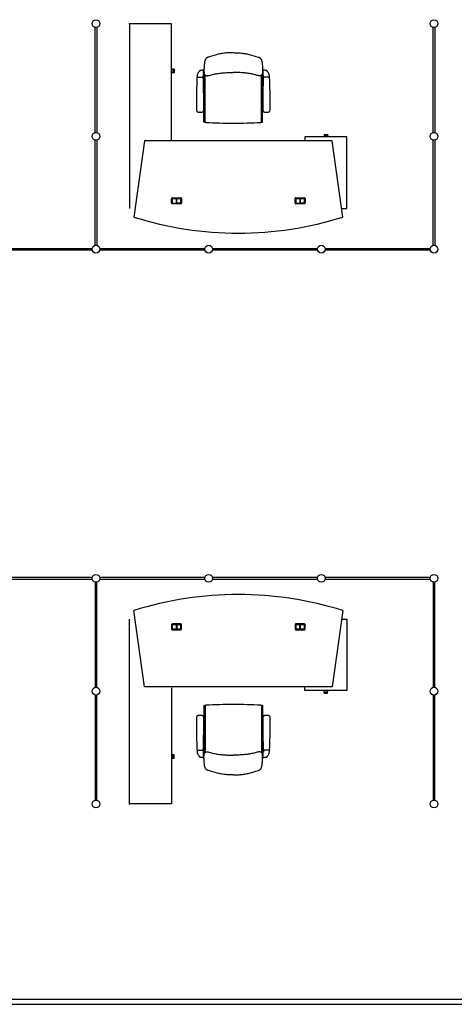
# Model space of a CAD drawing. Header units: millimetres. Extents: x 391350 to 515311, y -283575 to -199836.
# Tile 49 of 102: x 439995 to 444239, y -227452 to -217851. Entities that reach past the tile are written whole.
import ezdxf

# ---------------------------------------------------------------- set-up
doc = ezdxf.new("R2010")
doc.units = ezdxf.units.MM

msp = doc.modelspace()

# ---------------------------------------------------------------- linework, layer by layer
at = {"color": 0}
for p, q in [((440731.4, -218951.3), (440731.4, -217926.3)), ((440748.4, -217926.3), (440748.4, -218951.3)), ((441068.7, -217891.6), (441068.7, -219691.6)), ((441478.7, -217891.6), (441068.7, -217891.6)), ((441478.7, -219021.3), (441478.7, -217891.6)), ((444031.4, -218951.3), (444031.4, -217926.3)), ((444048.4, -217926.3), (444048.4, -218951.3)), ((442080.4, -218172.1), (442080.6, -218172.1)), ((442080.6, -218172.1), (442080.4, -218172.1)), ((441491.7, -218334.1), (441478.7, -218334.1)), ((441491.7, -218368.1), (441478.7, -218368.1)), ((441491.7, -218334.1), (441491.7, -218368.1)), ((441503.7, -218334.2), (441491.7, -218334.2)), ((441503.7, -218368), (441491.7, -218368)), ((441503.7, -218334.2), (441503.7, -218368)), ((441726.3, -218412.4, -0.1), (441786.7, -218412.4, -0.1)), ((441726.5, -218412.4, -0.1), (441726.5, -218409.4, -0.1)), ((441786.5, -218412.4, -0.1), (441786.5, -218398.6, -0.1)), ((441790.5, -218344, -0.1), (441790.5, -218382.4, -0.1)), ((441790.5, -218347.4, -0.1), (441793.5, -218352.4, -0.1)), ((441790.5, -218372.4, -0.1), (441790.5, -218352.4, -0.1)), ((441790.5, -218356.4, -0.1), (441790.5, -218354.6, -0.1)), ((441790.5, -218356.2, -0.1), (441790.5, -218368.4, -0.1)), ((441790.5, -218368.4, -0.1), (441790.5, -218370.1, -0.1)), ((441790.5, -218377.4, -0.1), (441793.5, -218372.4, -0.1)), ((441793.5, -218355.4, -0.1), (441793.5, -218352.4, -0.1)), ((441793.5, -218369.4, -0.1), (441793.5, -218355.4, -0.1)), ((441793.5, -218372.4, -0.1), (441793.5, -218369.4, -0.1)), ((441794.5, -218673.3), (441794.5, -218383)), ((441804.5, -218845.1), (441804.5, -218390.5)), ((442356.5, -218845.1), (442356.5, -218390.5)), ((442366.5, -218673.3), (442366.5, -218383)), ((442370.5, -218347.4, -0.1), (442367.5, -218352.4, -0.1)), ((442367.5, -218355.4, -0.1), (442367.5, -218352.4, -0.1)), ((442367.5, -218369.4, -0.1), (442367.5, -218355.4, -0.1)), ((442367.5, -218372.4, -0.1), (442367.5, -218369.4, -0.1)), ((442370.5, -218377.4, -0.1), (442367.5, -218372.4, -0.1)), ((442370.5, -218344, -0.1), (442370.5, -218382.4, -0.1)), ((442370.5, -218372.4, -0.1), (442370.5, -218352.4, -0.1)), ((442370.5, -218356.4, -0.1), (442370.5, -218354.6, -0.1)), ((442370.5, -218356.2, -0.1), (442370.5, -218368.4, -0.1)), ((442370.5, -218368.4, -0.1), (442370.5, -218370.1, -0.1)), ((442434.7, -218412.4, -0.1), (442374.3, -218412.4, -0.1)), ((442374.5, -218412.4, -0.1), (442374.5, -218398.6, -0.1)), ((442434.5, -218412.4, -0.1), (442434.5, -218409.4, -0.1)), ((441791.5, -218706.3), (441791.5, -218680.4)), ((441793, -218676.8), (441793, -218676.9)), ((442368, -218676.8), (442368, -218676.9)), ((442369.5, -218706.3), (442369.5, -218680.4)), ((441756.5, -218752.2, -0.1), (441755.5, -218752.2, -0.1)), ((441756.5, -218752.2, -0.1), (441757.5, -218752.2, -0.1)), ((441793, -218709.9), (441793, -218709.8)), ((441794.5, -218847.9), (441794.5, -218713.4)), ((442366.5, -218847.9), (442366.5, -218713.4)), ((442368, -218709.9), (442368, -218709.8)), ((442404.5, -218752.2, -0.1), (442403.5, -218752.2, -0.1)), ((442404.5, -218752.2, -0.1), (442405.5, -218752.2, -0.1)), ((441797.4, -218849.7), (441804.6, -218846.2)), ((442363.6, -218849.7), (442356.4, -218846.2)), ((442968.2, -218982.1), (443002.2, -218982.1)), ((442968.2, -218982.1), (442968.2, -218994.6)), ((442968.3, -218970.1), (443002.1, -218970.1)), ((442968.3, -218970.1), (442968.3, -218982.1)), ((443002.1, -218970.1), (443002.1, -218982.1)), ((443002.2, -218982.1), (443002.2, -218994.6)), ((440731.4, -220051.3), (440731.4, -219026.3)), ((440748.4, -219026.3), (440748.4, -220051.3)), ((441214.7, -219031.6), (441110.3, -219774.7)), ((443044.7, -219031.6), (441214.7, -219031.6)), ((443190.7, -218994.6), (442779.7, -218994.6)), ((442779.7, -218994.6), (442779.7, -219031.6)), ((443149.1, -219774.7), (443044.7, -219031.6)), ((443190.7, -219691.6), (443190.7, -218994.6)), ((444031.4, -220051.3), (444031.4, -219026.3)), ((444048.4, -219026.3), (444048.4, -220051.3)), ((441477.7, -219639.6), (441477.7, -219593.6)), ((441483.7, -219587.6), (441569.7, -219587.6)), ((441483.7, -219595.6), (441483.7, -219637.6)), ((441569.7, -219645.6), (441483.7, -219645.6)), ((441484.2, -219637.6), (441484.2, -219595.6)), ((441567.7, -219593.6), (441485.7, -219593.6)), ((441485.7, -219594.1), (441526.5, -219594.1)), ((441485.7, -219639.1), (441526.5, -219639.1)), ((441485.7, -219639.6), (441567.7, -219639.6)), ((441524.5, -219594.1), (441524.5, -219639.1)), ((441526.5, -219594.1), (441526.5, -219639.1)), ((441527, -219639.1), (441527, -219594.1)), ((441527, -219594.1), (441567.7, -219594.1)), ((441567.7, -219639.1), (441527, -219639.1)), ((441529, -219639.1), (441529, -219594.1)), ((441569.2, -219595.6), (441569.2, -219637.6)), ((441569.7, -219637.6), (441569.7, -219595.6)), ((441575.7, -219593.6), (441575.7, -219639.6)), ((442683.7, -219639.6), (442683.7, -219593.6)), ((442689.7, -219587.6), (442775.7, -219587.6)), ((442689.7, -219595.6), (442689.7, -219637.6)), ((442775.7, -219645.6), (442689.7, -219645.6)), ((442690.2, -219637.6), (442690.2, -219595.6)), ((442773.7, -219593.6), (442691.7, -219593.6)), ((442691.7, -219594.1), (442732.5, -219594.1)), ((442691.7, -219639.1), (442732.5, -219639.1)), ((442691.7, -219639.6), (442773.7, -219639.6)), ((442730.5, -219594.1), (442730.5, -219639.1)), ((442732.5, -219594.1), (442732.5, -219639.1)), ((442733, -219639.1), (442733, -219594.1)), ((442733, -219594.1), (442773.7, -219594.1)), ((442773.7, -219639.1), (442733, -219639.1)), ((442735, -219639.1), (442735, -219594.1)), ((442775.2, -219595.6), (442775.2, -219637.6)), ((442775.7, -219637.6), (442775.7, -219595.6)), ((442781.7, -219593.6), (442781.7, -219639.6)), ((443137.5, -219691.6), (443190.7, -219691.6)), ((439677.4, -220080.3), (440702.4, -220080.3)), ((440702.4, -220097.3), (439677.4, -220097.3)), ((440777.4, -220080.3), (441802.4, -220080.3)), ((441802.4, -220097.3), (440777.4, -220097.3)), ((441877.4, -220080.3), (442902.4, -220080.3)), ((442902.4, -220097.3), (441877.4, -220097.3)), ((442977.4, -220080.3), (444002.4, -220080.3)), ((444002.4, -220097.3), (442977.4, -220097.3)), ((440702.4, -223290.1), (439677.4, -223290.1)), ((439677.4, -223307.1), (440702.4, -223307.1)), ((441802.4, -223290.1), (440777.4, -223290.1)), ((440777.4, -223307.1), (441802.4, -223307.1)), ((442902.4, -223290.1), (441877.4, -223290.1)), ((441877.4, -223307.1), (442902.4, -223307.1)), ((444002.4, -223290.1), (442977.4, -223290.1)), ((442977.4, -223307.1), (444002.4, -223307.1)), ((440731.4, -223336.1), (440731.4, -224361.1)), ((440748.4, -224361.1), (440748.4, -223336.1)), ((444031.4, -223336.1), (444031.4, -224361.1)), ((444048.4, -224361.1), (444048.4, -223336.1)), ((441068.7, -225495.8), (441068.7, -223695.8)), ((441214.7, -224355.8), (441110.3, -223612.7)), ((443149.1, -223612.7), (443044.7, -224355.8)), ((443137.5, -223695.8), (443190.7, -223695.8)), ((443190.7, -223695.8), (443190.7, -224392.8)), ((441477.7, -223747.8), (441477.7, -223793.8)), ((441569.7, -223741.8), (441483.7, -223741.8)), ((441483.7, -223791.8), (441483.7, -223749.8)), ((441484.2, -223749.8), (441484.2, -223791.8)), ((441485.7, -223747.8), (441567.7, -223747.8)), ((441485.7, -223748.3), (441526.5, -223748.3)), ((441524.5, -223793.3), (441524.5, -223748.3)), ((441526.5, -223793.3), (441526.5, -223748.3)), ((441527, -223748.3), (441527, -223793.3)), ((441567.7, -223748.3), (441527, -223748.3)), ((441529, -223748.3), (441529, -223793.3)), ((441569.2, -223791.8), (441569.2, -223749.8)), ((441569.7, -223749.8), (441569.7, -223791.8)), ((441575.7, -223793.8), (441575.7, -223747.8)), ((442683.7, -223747.8), (442683.7, -223793.8)), ((442775.7, -223741.8), (442689.7, -223741.8)), ((442689.7, -223791.8), (442689.7, -223749.8)), ((442690.2, -223749.8), (442690.2, -223791.8)), ((442691.7, -223747.8), (442773.7, -223747.8)), ((442691.7, -223748.3), (442732.5, -223748.3)), ((442730.5, -223793.3), (442730.5, -223748.3)), ((442732.5, -223793.3), (442732.5, -223748.3)), ((442733, -223748.3), (442733, -223793.3)), ((442773.7, -223748.3), (442733, -223748.3)), ((442735, -223748.3), (442735, -223793.3)), ((442775.2, -223791.8), (442775.2, -223749.8)), ((442775.7, -223749.8), (442775.7, -223791.8)), ((442781.7, -223793.8), (442781.7, -223747.8)), ((441483.7, -223799.8), (441569.7, -223799.8)), ((441485.7, -223793.3), (441526.5, -223793.3)), ((441567.7, -223793.8), (441485.7, -223793.8)), ((441527, -223793.3), (441567.7, -223793.3)), ((442689.7, -223799.8), (442775.7, -223799.8)), ((442691.7, -223793.3), (442732.5, -223793.3)), ((442773.7, -223793.8), (442691.7, -223793.8)), ((442733, -223793.3), (442773.7, -223793.3)), ((443044.7, -224355.8), (441214.7, -224355.8)), ((441478.7, -224366.1), (441478.7, -225495.8)), ((442779.7, -224392.8), (442779.7, -224355.8)), ((440731.4, -224436.1), (440731.4, -225461.1)), ((440748.4, -225461.1), (440748.4, -224436.1)), ((443190.7, -224392.8), (442779.7, -224392.8)), ((442968.2, -224405.3), (442968.2, -224392.8)), ((442968.2, -224405.3), (443002.2, -224405.3)), ((442968.3, -224417.3), (442968.3, -224405.3)), ((442968.3, -224417.3), (443002.1, -224417.3)), ((443002.1, -224417.3), (443002.1, -224405.3)), ((443002.2, -224405.3), (443002.2, -224392.8)), ((444031.4, -224436.1), (444031.4, -225461.1)), ((444048.4, -225461.1), (444048.4, -224436.1)), ((441794.5, -224539.4), (441794.5, -224673.9)), ((441797.4, -224537.6), (441804.6, -224541.1)), ((441804.5, -224542.3), (441804.5, -224996.8)), ((442363.6, -224537.6), (442356.4, -224541.1)), ((442356.5, -224542.3), (442356.5, -224996.8)), ((442366.5, -224539.4), (442366.5, -224673.9)), ((441756.5, -224635.2, -0.1), (441755.5, -224635.2, -0.1)), ((441756.5, -224635.2, -0.1), (441757.5, -224635.2, -0.1)), ((442404.5, -224635.2, -0.1), (442403.5, -224635.2, -0.1)), ((442404.5, -224635.2, -0.1), (442405.5, -224635.2, -0.1)), ((441791.5, -224681.1), (441791.5, -224706.9)), ((441793, -224677.5), (441793, -224677.5)), ((441793, -224710.5), (441793, -224710.5)), ((441794.5, -224714.1), (441794.5, -225004.4)), ((442366.5, -224714.1), (442366.5, -225004.4)), ((442368, -224677.5), (442368, -224677.5)), ((442368, -224710.5), (442368, -224710.5)), ((442369.5, -224681.1), (442369.5, -224706.9)), ((441491.7, -225019.3), (441478.7, -225019.3)), ((441491.7, -225053.3), (441491.7, -225019.3)), ((441503.7, -225019.4), (441491.7, -225019.4)), ((441503.7, -225053.2), (441503.7, -225019.4)), ((441726.3, -224975, -0.1), (441786.7, -224975, -0.1)), ((441726.5, -224975, -0.1), (441726.5, -224977.9, -0.1)), ((441786.5, -224975, -0.1), (441786.5, -224988.7, -0.1)), ((441790.5, -225043.4, -0.1), (441790.5, -225005, -0.1)), ((441790.5, -225010, -0.1), (441793.5, -225015, -0.1)), ((441790.5, -225015, -0.1), (441790.5, -225035, -0.1)), ((441790.5, -225019, -0.1), (441790.5, -225017.2, -0.1)), ((441790.5, -225031.1, -0.1), (441790.5, -225019, -0.1)), ((441790.5, -225031, -0.1), (441790.5, -225032.7, -0.1)), ((441790.5, -225040, -0.1), (441793.5, -225035, -0.1)), ((441793.5, -225015, -0.1), (441793.5, -225018, -0.1)), ((441793.5, -225018, -0.1), (441793.5, -225032, -0.1)), ((441793.5, -225032, -0.1), (441793.5, -225035, -0.1)), ((442370.5, -225010, -0.1), (442367.5, -225015, -0.1)), ((442367.5, -225015, -0.1), (442367.5, -225018, -0.1)), ((442367.5, -225018, -0.1), (442367.5, -225032, -0.1)), ((442367.5, -225032, -0.1), (442367.5, -225035, -0.1)), ((442370.5, -225040, -0.1), (442367.5, -225035, -0.1)), ((442370.5, -225043.4, -0.1), (442370.5, -225005, -0.1)), ((442370.5, -225015, -0.1), (442370.5, -225035, -0.1)), ((442370.5, -225019, -0.1), (442370.5, -225017.2, -0.1)), ((442370.5, -225031.1, -0.1), (442370.5, -225019, -0.1)), ((442370.5, -225031, -0.1), (442370.5, -225032.7, -0.1)), ((442434.7, -224975, -0.1), (442374.3, -224975, -0.1)), ((442374.5, -224975, -0.1), (442374.5, -224988.7, -0.1)), ((442434.5, -224975, -0.1), (442434.5, -224977.9, -0.1)), ((441491.7, -225053.3), (441478.7, -225053.3)), ((441503.7, -225053.2), (441491.7, -225053.2)), ((442080.4, -225215.2), (442080.6, -225215.2)), ((442080.6, -225215.2), (442080.4, -225215.2)), ((441478.7, -225495.8), (441068.7, -225495.8)), ((432645.1, -227401.5), (445120, -227401.5)), ((432645.1, -227451.5), (445120, -227451.5))]:
    msp.add_line(p, q, dxfattribs=at)
at = {"color": 0, "extrusion": (0, 0, -1), "flags": 128}
for points in [[(-442080.5, -218172.2), (-442069.2, -218172.3), (-442057.9, -218172.5), (-442046.7, -218172.8), (-442035.4, -218173.3), (-442024.1, -218174.1), (-442012.8, -218175), (-442001.5, -218176.2), (-441990.3, -218177.5), (-441979.2, -218179.1), (-441968, -218180.9), (-441957, -218182.9), (-441946, -218185.2), (-441935, -218187.7), (-441924.1, -218190.3), (-441913.3, -218193.1), (-441902.4, -218196), (-441880.7, -218202.2), (-441858.9, -218208.5), (-441837, -218214.9), (-441834.3, -218215.8), (-441831.7, -218216.8), (-441829.1, -218217.9), (-441826.6, -218219.1), (-441824.2, -218220.6), (-441821.8, -218222.2), (-441819.7, -218223.9), (-441817.6, -218225.9), (-441815.6, -218227.9), (-441813.8, -218230.1), (-441812.1, -218232.4), (-441810.5, -218234.7), (-441809, -218237.1), (-441807.6, -218239.6), (-441806.4, -218242.2), (-441805.3, -218244.8), (-441804.3, -218247.4), (-441803.4, -218250.1), (-441802.6, -218252.8), (-441801.9, -218255.5), (-441800.8, -218261.1), (-441799.9, -218266.6), (-441798.5, -218277.9), (-441797.3, -218289.1), (-441796.2, -218300.3), (-441795.4, -218311.5), (-441794.8, -218322.6), (-441794.3, -218333.8), (-441794.2, -218345.1), (-441794.3, -218350.9), (-441794.4, -218356.6), (-441794.6, -218362.5), (-441795.1, -218368.3), (-441795.5, -218371.2), (-441796, -218374), (-441796.7, -218376.7), (-441797.6, -218379.4), (-441798.6, -218382), (-441799.9, -218384.5), (-441801.4, -218386.8), (-441803.1, -218389.1), (-441805.2, -218391.1), (-441806.2, -218392), (-441807.4, -218392.8), (-441808.6, -218393.5), (-441809.8, -218394.2), (-441812.4, -218395.3), (-441815.2, -218396.1), (-441818, -218396.7), (-441820.9, -218397), (-441823.8, -218397.1), (-441826.7, -218397.1), (-441829.5, -218396.9), (-441832.4, -218396.6), (-441835.1, -218396.1), (-441840.7, -218394.9), (-441846.1, -218393.5), (-441856.9, -218390.3), (-441867.8, -218387.3), (-441878.8, -218384.5), (-441889.8, -218382.1), (-441900.8, -218379.9), (-441911.9, -218377.9), (-441923.1, -218376), (-441934.2, -218374.3), (-441945.4, -218372.8), (-441956.6, -218371.5), (-441967.8, -218370.3), (-441979.1, -218369.2), (-441990.3, -218368.3), (-442001.6, -218367.5), (-442012.9, -218366.9), (-442024.1, -218366.4), (-442035.4, -218366), (-442058, -218365.5), (-442080.5, -218365.2)], [(-442080.5, -225215.1), (-442069.2, -225215), (-442057.9, -225214.9), (-442046.7, -225214.5), (-442035.4, -225214), (-442024.1, -225213.2), (-442012.8, -225212.3), (-442001.5, -225211.1), (-441990.3, -225209.8), (-441979.2, -225208.2), (-441968, -225206.4), (-441957, -225204.4), (-441946, -225202.1), (-441935, -225199.7), (-441924.1, -225197), (-441913.3, -225194.2), (-441902.4, -225191.3), (-441880.7, -225185.2), (-441858.9, -225178.8), (-441837, -225172.4), (-441834.3, -225171.5), (-441831.7, -225170.5), (-441829.1, -225169.4), (-441826.6, -225168.2), (-441824.2, -225166.8), (-441821.8, -225165.2), (-441819.7, -225163.4), (-441817.6, -225161.5), (-441815.6, -225159.4), (-441813.8, -225157.2), (-441812.1, -225155), (-441810.5, -225152.6), (-441809, -225150.2), (-441807.6, -225147.7), (-441806.4, -225145.2), (-441805.3, -225142.6), (-441804.3, -225139.9), (-441803.4, -225137.2), (-441802.6, -225134.5), (-441801.9, -225131.8), (-441800.8, -225126.3), (-441799.9, -225120.7), (-441798.5, -225109.4), (-441797.3, -225098.2), (-441796.2, -225087), (-441795.4, -225075.9), (-441794.8, -225064.7), (-441794.3, -225053.5), (-441794.2, -225042.2), (-441794.3, -225036.5), (-441794.4, -225030.7), (-441794.6, -225024.8), (-441795.1, -225019), (-441795.5, -225016.1), (-441796, -225013.3), (-441796.7, -225010.6), (-441797.6, -225007.9), (-441798.6, -225005.3), (-441799.9, -225002.8), (-441801.4, -225000.5), (-441803.1, -224998.3), (-441805.2, -224996.3), (-441806.2, -224995.4), (-441807.4, -224994.5), (-441808.6, -224993.8), (-441809.8, -224993.1), (-441812.4, -224992), (-441815.2, -224991.2), (-441818, -224990.7), (-441820.9, -224990.3), (-441823.8, -224990.2), (-441826.7, -224990.2), (-441829.5, -224990.4), (-441832.4, -224990.8), (-441835.1, -224991.2), (-441840.7, -224992.4), (-441846.1, -224993.9), (-441856.9, -224997.1), (-441867.8, -225000.1), (-441878.8, -225002.8), (-441889.8, -225005.2), (-441900.8, -225007.4), (-441911.9, -225009.5), (-441923.1, -225011.3), (-441934.2, -225013), (-441945.4, -225014.5), (-441956.6, -225015.9), (-441967.8, -225017.1), (-441979.1, -225018.1), (-441990.3, -225019), (-442001.6, -225019.8), (-442012.9, -225020.4), (-442024.1, -225020.9), (-442035.4, -225021.3), (-442058, -225021.8), (-442080.5, -225022.1)]]:
    msp.add_lwpolyline(points, dxfattribs=at)
at = {"color": 0, "flags": 128}
for points in [[(442080.5, -218172.2), (442091.8, -218172.3), (442103.1, -218172.5), (442114.4, -218172.8), (442125.7, -218173.3), (442136.9, -218174.1), (442148.2, -218175), (442159.5, -218176.2), (442170.7, -218177.5), (442181.9, -218179.1), (442193, -218180.9), (442204.1, -218182.9), (442215.1, -218185.2), (442226, -218187.7), (442236.9, -218190.3), (442247.8, -218193.1), (442258.6, -218196), (442280.3, -218202.2), (442302.1, -218208.5), (442324, -218214.9), (442326.7, -218215.8), (442329.4, -218216.8), (442331.9, -218217.9), (442334.5, -218219.1), (442336.9, -218220.6), (442339.2, -218222.2), (442341.4, -218223.9), (442343.4, -218225.9), (442345.4, -218227.9), (442347.2, -218230.1), (442349, -218232.4), (442350.6, -218234.7), (442352, -218237.1), (442353.4, -218239.6), (442354.6, -218242.2), (442355.7, -218244.8), (442356.7, -218247.4), (442357.6, -218250.1), (442358.4, -218252.8), (442359.1, -218255.5), (442360.2, -218261.1), (442361.1, -218266.6), (442362.5, -218277.9), (442363.7, -218289.1), (442364.8, -218300.3), (442365.6, -218311.5), (442366.3, -218322.6), (442366.7, -218333.8), (442366.8, -218345.1), (442366.8, -218350.9), (442366.6, -218356.6), (442366.4, -218362.5), (442365.9, -218368.3), (442365.5, -218371.2), (442365, -218374), (442364.3, -218376.7), (442363.5, -218379.4), (442362.4, -218382), (442361.1, -218384.5), (442359.6, -218386.8), (442357.9, -218389.1), (442355.9, -218391.1), (442354.8, -218392), (442353.6, -218392.8), (442352.4, -218393.5), (442351.2, -218394.2), (442348.6, -218395.3), (442345.9, -218396.1), (442343, -218396.7), (442340.1, -218397), (442337.2, -218397.1), (442334.3, -218397.1), (442331.5, -218396.9), (442328.7, -218396.6), (442325.9, -218396.1), (442320.4, -218394.9), (442314.9, -218393.5), (442304.1, -218390.3), (442293.2, -218387.3), (442282.3, -218384.5), (442271.2, -218382.1), (442260.2, -218379.9), (442249.1, -218377.9), (442237.9, -218376), (442226.8, -218374.3), (442215.6, -218372.8), (442204.4, -218371.5), (442193.2, -218370.3), (442181.9, -218369.2), (442170.7, -218368.3), (442159.4, -218367.5), (442148.2, -218366.9), (442136.9, -218366.4), (442125.6, -218366), (442103.1, -218365.5), (442080.5, -218365.2)], [(442080.5, -225215.1), (442091.8, -225215), (442103.1, -225214.9), (442114.4, -225214.5), (442125.7, -225214), (442136.9, -225213.2), (442148.2, -225212.3), (442159.5, -225211.1), (442170.7, -225209.8), (442181.9, -225208.2), (442193, -225206.4), (442204.1, -225204.4), (442215.1, -225202.1), (442226, -225199.7), (442236.9, -225197), (442247.8, -225194.2), (442258.6, -225191.3), (442280.3, -225185.2), (442302.1, -225178.8), (442324, -225172.4), (442326.7, -225171.5), (442329.4, -225170.5), (442331.9, -225169.4), (442334.5, -225168.2), (442336.9, -225166.8), (442339.2, -225165.2), (442341.4, -225163.4), (442343.4, -225161.5), (442345.4, -225159.4), (442347.2, -225157.2), (442349, -225155), (442350.6, -225152.6), (442352, -225150.2), (442353.4, -225147.7), (442354.6, -225145.2), (442355.7, -225142.6), (442356.7, -225139.9), (442357.6, -225137.2), (442358.4, -225134.5), (442359.1, -225131.8), (442360.2, -225126.3), (442361.1, -225120.7), (442362.5, -225109.4), (442363.7, -225098.2), (442364.8, -225087), (442365.6, -225075.9), (442366.3, -225064.7), (442366.7, -225053.5), (442366.8, -225042.2), (442366.8, -225036.5), (442366.6, -225030.7), (442366.4, -225024.8), (442365.9, -225019), (442365.5, -225016.1), (442365, -225013.3), (442364.3, -225010.6), (442363.5, -225007.9), (442362.4, -225005.3), (442361.1, -225002.8), (442359.6, -225000.5), (442357.9, -224998.3), (442355.9, -224996.3), (442354.8, -224995.4), (442353.6, -224994.5), (442352.4, -224993.8), (442351.2, -224993.1), (442348.6, -224992), (442345.9, -224991.2), (442343, -224990.7), (442340.1, -224990.3), (442337.2, -224990.2), (442334.3, -224990.2), (442331.5, -224990.4), (442328.7, -224990.8), (442325.9, -224991.2), (442320.4, -224992.4), (442314.9, -224993.9), (442304.1, -224997.1), (442293.2, -225000.1), (442282.3, -225002.8), (442271.2, -225005.2), (442260.2, -225007.4), (442249.1, -225009.5), (442237.9, -225011.3), (442226.8, -225013), (442215.6, -225014.5), (442204.4, -225015.9), (442193.2, -225017.1), (442181.9, -225018.1), (442170.7, -225019), (442159.4, -225019.8), (442148.2, -225020.4), (442136.9, -225020.9), (442125.6, -225021.3), (442103.1, -225021.8), (442080.5, -225022.1)]]:
    msp.add_lwpolyline(points, dxfattribs=at)
at = {"color": 0}
for centre in [(440739.9, -217888.8), (444039.9, -217888.8), (440739.9, -218988.8), (444039.9, -218988.8), (440739.9, -220088.8), (441839.9, -220088.8), (442939.9, -220088.8), (444039.9, -220088.8), (440739.9, -223298.6), (441839.9, -223298.6), (442939.9, -223298.6), (444039.9, -223298.6), (440739.9, -224398.6), (444039.9, -224398.6), (440739.9, -225498.6), (444039.9, -225498.6)]:
    msp.add_circle(centre, 38, dxfattribs=at)
for centre, radius, start, end in [((448620.7, -218673.5, -0.1), 6900, 177.83752, 180.10731), ((441726.3, -218413.2, -0.1), 0.8, 90, 177.83752), ((441796.5, -218409.4, -0.1), 70, 163.87626, 180), ((441825.3, -218417.8, -0.1), 100, 146.19405, 163.87626), ((441866.9, -218445.6, -0.1), 150, 138.88408, 146.19405), ((441754.3, -218347.3, -0.1), 0.5, 100.43772, 138.88408), ((441866.9, -218445.6, -0.1), 150, 138.81747, 138.88408), ((441808.5, -218641.8, -0.1), 300, 100.43772, 100.471), ((441808.5, -218641.8, -0.1), 300, 93.7447, 100.43772), ((441821.5, -218398.6, -0.1), 35, 152.33955, 180), ((441786.7, -218413.2, -0.1), 0.8, 2.16248, 90), ((434892.4, -218673.5, -0.1), 6900, 359.89269, 2.16248), ((441789, -218344, -0.1), 1.5, 0, 93.7447), ((441810.5, -218383), 16, 152.09063, 180), ((442350.5, -218383), 16, 0, 27.90937), ((449268.6, -218673.5, -0.1), 6900, 177.83752, 180.10731), ((442372, -218344, -0.1), 1.5, 86.2553, 180), ((442339.5, -218398.6, -0.1), 35, 0, 27.66045), ((442352.5, -218641.8, -0.1), 300, 79.56228, 86.2553), ((442374.3, -218413.2, -0.1), 0.8, 90, 177.83752), ((442406.8, -218347.3, -0.1), 0.5, 41.11592, 79.56228), ((442352.5, -218641.8, -0.1), 300, 79.529, 79.56228), ((442294.1, -218445.6, -0.1), 150, 41.11592, 41.18253), ((442294.1, -218445.6, -0.1), 150, 33.80595, 41.11592), ((442335.7, -218417.8, -0.1), 100, 16.12374, 33.80595), ((442364.5, -218409.4, -0.1), 70, 0, 16.12374), ((442434.7, -218413.2, -0.1), 0.8, 2.16248, 90), ((435540.4, -218673.5, -0.1), 6900, 359.89269, 2.16248), ((442982.4, -218702.2, -0.1), 1261.9, 179.28359, 181.17149), ((441796.5, -218680.4), 5, 135, 180), ((440530.7, -218702.2, -0.1), 1261.9, 358.82851, 0.71641), ((441789.5, -218673.3), 5, 315, 0), ((442371.5, -218673.3), 5, 180, 225), ((442364.5, -218680.4), 5, 0, 45), ((443630.4, -218702.2, -0.1), 1261.9, 179.28359, 181.17149), ((441178.6, -218702.2, -0.1), 1261.9, 358.82851, 0.71641), ((441758.2, -218727.8, -0.1), 37.4, 180.21239, 200.25934), ((441736, -218736.2, -0.1), 13.7, 199.42987, 238.47093), ((441740.5, -218728.7, -0.1), 22.5, 238.72823, 262.01307), ((441748.3, -218692, -0.1), 59.9, 259.47044, 267.39304), ((441757.9, -218515.5, -0.1), 236.7, 267.02511, 269.43237), ((441755.2, -218515.5, -0.1), 236.7, 270.56763, 272.97489), ((441764.7, -218692, -0.1), 59.9, 272.60696, 280.52956), ((441772.5, -218728.7, -0.1), 22.5, 277.98693, 301.27177), ((441777, -218736.2, -0.1), 13.7, 301.52907, 340.57013), ((441754.8, -218727.8, -0.1), 37.4, 339.74066, 359.78761), ((441796.5, -218706.3), 5, 180, 225), ((441789.5, -218713.4), 5, 0, 45), ((442371.5, -218713.4), 5, 135, 180), ((442364.5, -218706.3), 5, 315, 0), ((442406.2, -218727.8, -0.1), 37.4, 180.21239, 200.25934), ((442384, -218736.2, -0.1), 13.7, 199.42987, 238.47093), ((442388.5, -218728.7, -0.1), 22.5, 238.72823, 262.01307), ((442396.3, -218692, -0.1), 59.9, 259.47044, 267.39304), ((442405.8, -218515.5, -0.1), 236.7, 267.02511, 269.43237), ((442403.2, -218515.5, -0.1), 236.7, 270.56763, 272.97489), ((442412.7, -218692, -0.1), 59.9, 272.60696, 280.52956), ((442420.5, -218728.7, -0.1), 22.5, 277.98693, 301.27177), ((442425, -218736.2, -0.1), 13.7, 301.52907, 340.57013), ((442402.8, -218727.8, -0.1), 37.4, 339.74066, 359.78761), ((441796.5, -218847.9), 2, 180, 295.85081), ((441811.5, -218845.1), 7, 180, 266.91538), ((442080.5, -213853.3), 5006, 266.91538, 270), ((442080.5, -213853.3), 5006, 270, 273.08462), ((442349.5, -218845.1), 7, 273.08462, 0), ((442364.5, -218847.9), 2, 244.14919, 0), ((441483.7, -219593.6), 6, 90, 180), ((441483.7, -219639.6), 6, 180, 270), ((441485.7, -219595.6), 2, 90, 180), ((441485.7, -219637.6), 2, 180, 270), ((441485.7, -219595.6), 1.5, 90, 180), ((441485.7, -219637.6), 1.5, 180, 270), ((441567.7, -219595.6), 2, 0, 90), ((441567.7, -219595.6), 1.5, 0, 90), ((441567.7, -219637.6), 2, 270, 0), ((441567.7, -219637.6), 1.5, 270, 0), ((441569.7, -219593.6), 6, 0, 90), ((441569.7, -219639.6), 6, 270, 0), ((442689.7, -219593.6), 6, 90, 180), ((442689.7, -219639.6), 6, 180, 270), ((442691.7, -219595.6), 2, 90, 180), ((442691.7, -219637.6), 2, 180, 270), ((442691.7, -219595.6), 1.5, 90, 180), ((442691.7, -219637.6), 1.5, 180, 270), ((442773.7, -219595.6), 2, 0, 90), ((442773.7, -219595.6), 1.5, 0, 90), ((442773.7, -219637.6), 1.5, 270, 0), ((442773.7, -219637.6), 2, 270, 0), ((442775.7, -219593.6), 6, 0, 90), ((442775.7, -219639.6), 6, 270, 0), ((442129.7, -216541.4), 3390.2, 252.50031, 287.49969), ((442129.7, -226846), 3390.2, 72.50031, 107.49969), ((441483.7, -223747.8), 6, 90, 180), ((441485.7, -223749.8), 2, 90, 180), ((441485.7, -223791.8), 2, 180, 270), ((441485.7, -223749.8), 1.5, 90, 180), ((441485.7, -223791.8), 1.5, 180, 270), ((441567.7, -223749.8), 2, 0, 90), ((441567.7, -223749.8), 1.5, 0, 90), ((441567.7, -223791.8), 2, 270, 0), ((441567.7, -223791.8), 1.5, 270, 0), ((441569.7, -223747.8), 6, 0, 90), ((442689.7, -223747.8), 6, 90, 180), ((442691.7, -223749.8), 2, 90, 180), ((442691.7, -223791.8), 2, 180, 270), ((442691.7, -223749.8), 1.5, 90, 180), ((442691.7, -223791.8), 1.5, 180, 270), ((442773.7, -223749.8), 2, 0, 90), ((442773.7, -223749.8), 1.5, 0, 90), ((442773.7, -223791.8), 1.5, 270, 0), ((442773.7, -223791.8), 2, 270, 0), ((442775.7, -223747.8), 6, 0, 90), ((441483.7, -223793.8), 6, 180, 270), ((441569.7, -223793.8), 6, 270, 0), ((442689.7, -223793.8), 6, 180, 270), ((442775.7, -223793.8), 6, 270, 0), ((441796.5, -224539.4), 2, 64.14919, 180), ((441811.5, -224542.3), 7, 93.08462, 180), ((442080.5, -229534), 5006, 90, 93.08462), ((442080.5, -229534), 5006, 86.91538, 90), ((442349.5, -224542.3), 7, 0, 86.91538), ((442364.5, -224539.4), 2, 0, 115.85081), ((441758.2, -224659.5, -0.1), 37.4, 159.74066, 179.78761), ((441736, -224651.1, -0.1), 13.7, 121.52907, 160.57013), ((441740.5, -224658.7, -0.1), 22.5, 97.98693, 121.27177), ((441748.3, -224695.3, -0.1), 59.9, 92.60696, 100.52956), ((441757.9, -224871.9, -0.1), 236.7, 90.56763, 92.97489), ((441755.2, -224871.9, -0.1), 236.7, 87.02511, 89.43237), ((441764.7, -224695.3, -0.1), 59.9, 79.47044, 87.39304), ((441772.5, -224658.7, -0.1), 22.5, 58.72823, 82.01307), ((441777, -224651.1, -0.1), 13.7, 19.42987, 58.47093), ((441754.8, -224659.5, -0.1), 37.4, 0.21239, 20.25934), ((442406.2, -224659.5, -0.1), 37.4, 159.74066, 179.78761), ((442384, -224651.1, -0.1), 13.7, 121.52907, 160.57013), ((442388.5, -224658.7, -0.1), 22.5, 97.98693, 121.27177), ((442396.3, -224695.3, -0.1), 59.9, 92.60696, 100.52956), ((442405.8, -224871.9, -0.1), 236.7, 90.56763, 92.97489), ((442403.2, -224871.9, -0.1), 236.7, 87.02511, 89.43237), ((442412.7, -224695.3, -0.1), 59.9, 79.47044, 87.39304), ((442420.5, -224658.7, -0.1), 22.5, 58.72823, 82.01307), ((442425, -224651.1, -0.1), 13.7, 19.42987, 58.47093), ((442402.8, -224659.5, -0.1), 37.4, 0.21239, 20.25934), ((442982.4, -224685.1, -0.1), 1261.9, 178.82851, 180.71641), ((448620.7, -224713.8, -0.1), 6900, 179.89269, 182.16248), ((434892.4, -224713.8, -0.1), 6900, 357.83752, 0.10731), ((441796.5, -224681.1), 5, 135, 180), ((441796.5, -224706.9), 5, 180, 225), ((440530.7, -224685.1, -0.1), 1261.9, 359.28359, 1.17149), ((441789.5, -224673.9), 5, 315, 0), ((441789.5, -224714.1), 5, 0, 45), ((442371.5, -224673.9), 5, 180, 225), ((442371.5, -224714.1), 5, 135, 180), ((442364.5, -224681.1), 5, 0, 45), ((442364.5, -224706.9), 5, 315, 0), ((443630.4, -224685.1, -0.1), 1261.9, 178.82851, 180.71641), ((449268.6, -224713.8, -0.1), 6900, 179.89269, 182.16248), ((435540.4, -224713.8, -0.1), 6900, 357.83752, 0.10731), ((441178.6, -224685.1, -0.1), 1261.9, 359.28359, 1.17149), ((441726.3, -224974.2, -0.1), 0.8, 182.16248, 270), ((441796.5, -224977.9, -0.1), 70, 180, 196.12374), ((441825.3, -224969.6, -0.1), 100, 196.12374, 213.80595), ((441866.9, -224941.7, -0.1), 150, 213.80595, 221.11592), ((441754.3, -225040.1, -0.1), 0.5, 221.11592, 259.56228), ((441866.9, -224941.7, -0.1), 150, 221.11592, 221.18253), ((441808.5, -224745.5, -0.1), 300, 259.529, 259.56228), ((441808.5, -224745.5, -0.1), 300, 259.56228, 266.2553), ((441821.5, -224988.7, -0.1), 35, 180, 207.66045), ((441786.7, -224974.2, -0.1), 0.8, 270, 357.83752), ((441810.5, -225004.4), 16, 180, 207.90937), ((442350.5, -225004.4), 16, 332.09063, 0), ((442339.5, -224988.7, -0.1), 35, 332.33955, 0), ((442352.5, -224745.5, -0.1), 300, 273.7447, 280.43772), ((442374.3, -224974.2, -0.1), 0.8, 182.16248, 270), ((442406.8, -225040.1, -0.1), 0.5, 280.43772, 318.88408), ((442352.5, -224745.5, -0.1), 300, 280.43772, 280.471), ((442294.1, -224941.7, -0.1), 150, 318.81747, 318.88408), ((442294.1, -224941.7, -0.1), 150, 318.88408, 326.19405), ((442335.7, -224969.6, -0.1), 100, 326.19405, 343.87626), ((442364.5, -224977.9, -0.1), 70, 343.87626, 0), ((442434.7, -224974.2, -0.1), 0.8, 270, 357.83752), ((441789, -225043.4, -0.1), 1.5, 266.2553, 0), ((442372, -225043.4, -0.1), 1.5, 180, 273.7447)]:
    msp.add_arc(centre, radius, start, end, dxfattribs=at)
for p in [(441068.7, -217891.6), (441068.7, -225495.8)]:
    msp.add_point(p, dxfattribs=at)

doc.saveas('drawing.dxf')
